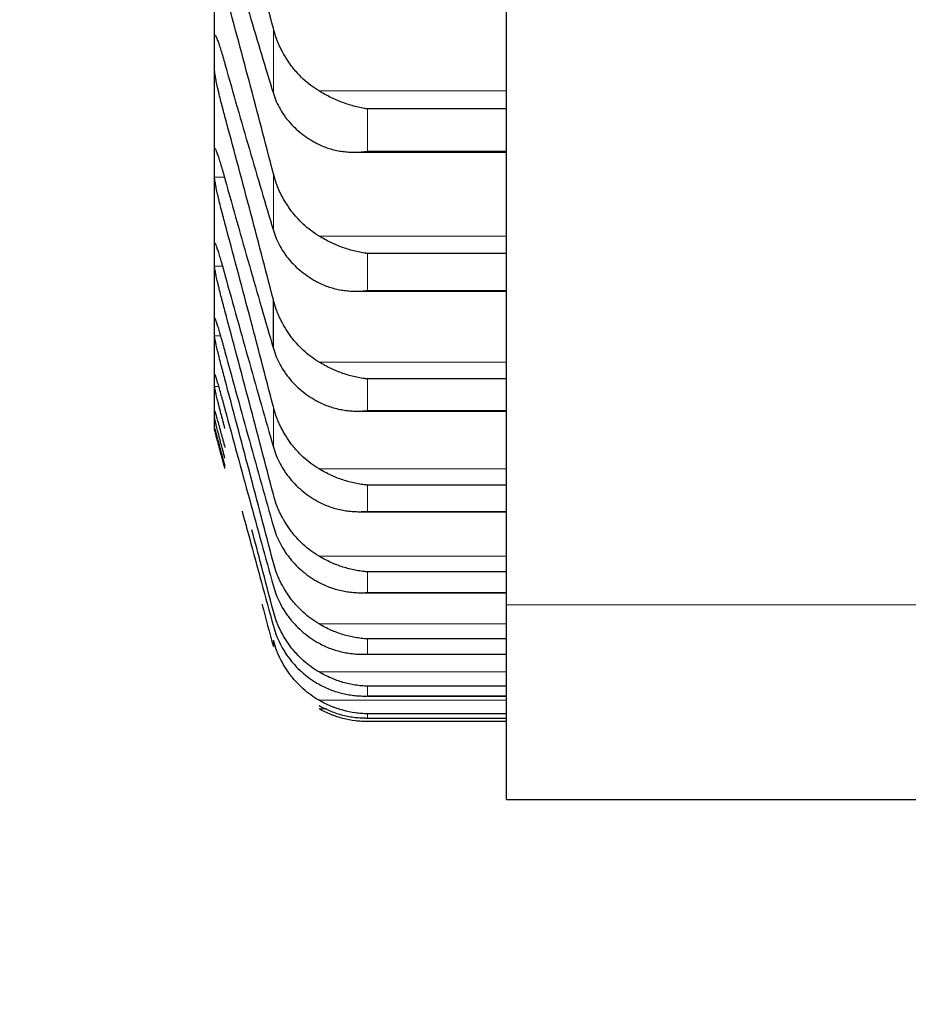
# Model space of a CAD drawing. Header units: inches. Extents: x 0 to 20790, y -12 to 14700.
# Tile 139 of 256: x 7750 to 7796, y 9292 to 9343. Entities that reach past the tile are written whole.
import ezdxf

# ---------------------------------------------------------------- set-up
doc = ezdxf.new("R2010")
doc.units = ezdxf.units.IN
doc.layers.add('1', color=7, linetype='Continuous', true_color=0xffffff)
doc.layers.add('254', color=7, linetype='Continuous', true_color=0xffffff)
doc.styles.add('latin_extended', font='simplex.shx')
doc.dimstyles.get("Standard").update_dxf_attribs({"dimtxt": 0.18, "dimasz": 0.18, "dimexe": 0.18, "dimexo": 0.0625, "dimgap": 0.09, "dimtad": 0, "dimtih": 1, "dimtoh": 1, "dimdec": 4, "dimzin": 0, "dimdsep": 46, "dimtxsty": 'Standard', "dimcen": 0.09, "dimadec": 0, "dimazin": 0, "dimtfac": 1, "dimtdec": 4, "dimtofl": 0, "dimtmove": 0, "dimatfit": 3, "dimfxl": 1, "dimtolj": 1, "dimtzin": 0, "dimarcsym": 0})

# ---------------------------------------------------------------- blocks, each defined once
blk = doc.blocks.new('_U12')
at = {"layer": '254', "color": 3, "linetype": 'Continuous', "lineweight": 13, "transparency": 16777216}
for p, q in [((1084.956, 11094.092), (1084.956, 8079.946)), ((8069.956, 9257.092), (8069.956, 8079.946)), ((1207.456, 8114.946), (7947.456, 8114.946))]:
    blk.add_line(p, q, dxfattribs=at)
at = {"layer": '254', "color": 3, "transparency": 16777216}
for points in [[(1207.456, 8135.363), (1207.456, 8094.529), (1084.956, 8114.946)], [(7947.456, 8094.529), (7947.456, 8135.363), (8069.956, 8114.946)]]:
    blk.add_solid(points, dxfattribs=at)
at = {"layer": 'Defpoints', "color": 0, "transparency": 16777216}
for p in [(1084.956, 11129.092), (8069.956, 9292.092), (8069.956, 8114.946)]:
    blk.add_point(p, dxfattribs=at)
at = {"layer": '254', "color": 2, "lineweight": 13, "transparency": 16777216, "insert": (4361.622, 8298.696), "char_height": 122.5, "attachment_point": 1, "style": 'latin_extended'}
blk.add_mtext('\\A1;6985', dxfattribs=at)

msp = doc.modelspace()

# ---------------------------------------------------------------- linework, layer by layer
at = {"layer": '1', "color": 2, "linetype": 'Continuous', "lineweight": 25}
for p, q in [((7774.956, 9312.592), (7774.956, 9527.592)), ((7759.956, 9340.917), (7759.956, 9346.092)), ((7759.956, 9335.249), (7759.956, 9340.917)), ((7774.956, 9338.035), (7767.812, 9338.035)), ((7767.146, 9335.815), (7774.956, 9335.815)), ((7759.956, 9330.553), (7759.956, 9335.249)), ((7759.956, 9326.838), (7759.956, 9330.553)), ((7774.956, 9330.618), (7767.812, 9330.618)), ((7767.234, 9328.681), (7774.956, 9328.681)), ((7762.982, 9325.744), (7762.982, 9328.233)), ((7759.956, 9324.108), (7759.956, 9326.838)), ((7759.956, 9322.369), (7759.956, 9324.108)), ((7774.956, 9324.18), (7767.812, 9324.18)), ((7767.323, 9322.529), (7774.956, 9322.529)), ((7759.956, 9321.623), (7759.956, 9322.369)), ((7759.956, 9321.592), (7759.956, 9321.623)), ((7774.956, 9318.732), (7767.812, 9318.732)), ((7767.411, 9317.369), (7774.956, 9317.369)), ((7774.956, 9314.284), (7767.812, 9314.284)), ((7767.499, 9313.208), (7774.956, 9313.208)), ((7774.956, 9302.592), (7774.956, 9312.592)), ((7774.956, 9310.841), (7767.812, 9310.841)), ((7767.586, 9310.053), (7774.956, 9310.053)), ((7774.956, 9308.411), (7767.812, 9308.411)), ((7767.833, 9307.91), (7774.956, 9307.91)), ((7774.956, 9306.996), (7767.812, 9306.996)), ((7767.815, 9306.782), (7774.956, 9306.782)), ((7774.956, 9306.598), (7767.812, 9306.598)), ((7774.956, 9302.592), (7799.956, 9302.592))]:
    msp.add_line(p, q, dxfattribs=at)
at = {"layer": '1', "color": 110, "linetype": 'Continuous', "lineweight": 13}
for p, q in [((7762.982, 9338.825), (7762.982, 9342.155)), ((7774.956, 9338.958), (7765.324, 9338.958)), ((7767.812, 9335.861), (7767.812, 9338.035)), ((7759.993, 9335.966), (7759.958, 9335.966)), ((7774.956, 9335.861), (7767.812, 9335.861)), ((7762.982, 9331.796), (7762.982, 9334.707)), ((7760.468, 9334.532), (7759.958, 9334.532)), ((7759.981, 9331.135), (7759.958, 9331.135)), ((7774.956, 9331.512), (7765.324, 9331.512)), ((7767.812, 9328.716), (7767.812, 9330.618)), ((7760.368, 9329.972), (7759.958, 9329.972)), ((7774.956, 9328.716), (7767.812, 9328.716)), ((7760.265, 9326.392), (7759.958, 9326.392)), ((7774.956, 9325.045), (7765.324, 9325.045)), ((7767.812, 9322.555), (7767.812, 9324.18)), ((7760.165, 9323.799), (7759.958, 9323.799)), ((7762.982, 9320.681), (7762.982, 9322.742)), ((7774.956, 9322.555), (7767.812, 9322.555)), ((7774.956, 9319.566), (7765.324, 9319.566)), ((7767.812, 9317.386), (7767.812, 9318.732)), ((7774.956, 9317.386), (7767.812, 9317.386)), ((7774.956, 9315.085), (7765.324, 9315.085)), ((7767.812, 9313.218), (7767.812, 9314.284)), ((7774.956, 9313.218), (7767.812, 9313.218)), ((7774.956, 9312.592), (7799.956, 9312.592)), ((7774.956, 9311.609), (7765.324, 9311.609)), ((7767.812, 9310.059), (7767.812, 9310.841)), ((7762.982, 9310.443), (7762.982, 9310.77)), ((7774.956, 9310.059), (7767.812, 9310.059)), ((7774.956, 9309.143), (7765.324, 9309.143)), ((7767.812, 9307.912), (7767.812, 9308.411)), ((7774.956, 9307.912), (7767.812, 9307.912)), ((7774.956, 9307.692), (7765.324, 9307.692)), ((7765.734, 9307.258), (7765.324, 9307.258)), ((7767.812, 9306.782), (7767.812, 9306.996)), ((7774.956, 9306.782), (7767.812, 9306.782))]:
    msp.add_line(p, q, dxfattribs=at)
at = {"layer": '1', "color": 2, "linetype": 'Continuous', "lineweight": 25}
for points, knots in [([(7762.982, 9342.155), (7762.778, 9342.946), (7762.41, 9344.361), (7762.039, 9345.767), (7761.874, 9346.389)], [0, 0, 0, 0, 0.556367, 1, 1, 1, 1]), ([(7760.826, 9346.05), (7760.926, 9345.708), (7761.234, 9344.647), (7761.749, 9342.898), (7762.369, 9340.83), (7762.778, 9339.487), (7762.982, 9338.825)], [0, 0, 0, 0, 0.136007, 0.424005, 0.712002, 1, 1, 1, 1]), ([(7765.324, 9338.958), (7765.178, 9339.047), (7765.038, 9339.143), (7764.77, 9339.346), (7764.512, 9339.563), (7764.276, 9339.804), (7764.135, 9339.962), (7764.107, 9339.995), (7764.052, 9340.059), (7764.025, 9340.092), (7763.945, 9340.192), (7763.893, 9340.259), (7763.744, 9340.465), (7763.651, 9340.606), (7763.479, 9340.896), (7763.4, 9341.044), (7763.292, 9341.273), (7763.258, 9341.351), (7763.209, 9341.468), (7763.193, 9341.508), (7763.162, 9341.587), (7763.147, 9341.627), (7763.075, 9341.827), (7763.025, 9341.99), (7762.982, 9342.155)], [0, 0, 0, 0, 0.125, 0.125, 0.25, 0.375, 0.375, 0.40625, 0.40625, 0.4375, 0.4375, 0.5, 0.5, 0.625, 0.625, 0.75, 0.75, 0.8125, 0.8125, 0.84375, 0.84375, 0.875, 0.875, 1, 1, 1, 1]), ([(7759.958, 9341.768), (7759.958, 9341.784), (7759.96, 9341.811), (7759.969, 9341.831), (7759.977, 9341.831), (7759.985, 9341.826), (7759.988, 9341.824), (7759.994, 9341.818), (7759.998, 9341.813), (7760.015, 9341.789), (7760.032, 9341.758), (7760.057, 9341.703), (7760.062, 9341.691), (7760.07, 9341.672), (7760.073, 9341.665), (7760.078, 9341.652), (7760.092, 9341.618), (7760.119, 9341.549), (7760.145, 9341.477), (7760.172, 9341.4), (7760.186, 9341.359), (7760.23, 9341.229), (7760.26, 9341.134), (7760.308, 9340.98), (7760.324, 9340.927), (7760.349, 9340.845), (7760.357, 9340.817), (7760.374, 9340.76), (7760.382, 9340.732), (7760.425, 9340.587), (7760.459, 9340.467), (7760.493, 9340.342)], [0, 0, 0, 0, 0.0625, 0.125, 0.1875, 0.1875, 0.21875, 0.21875, 0.25, 0.25, 0.375, 0.375, 0.40625, 0.40625, 0.421875, 0.421875, 0.4375, 0.5, 0.5625, 0.5625, 0.625, 0.625, 0.75, 0.75, 0.8125, 0.8125, 0.84375, 0.84375, 0.875, 0.875, 1, 1, 1, 1]), ([(7760.493, 9337.651), (7760.459, 9337.776), (7760.425, 9337.902), (7760.374, 9338.093), (7760.358, 9338.157), (7760.333, 9338.253), (7760.325, 9338.285), (7760.308, 9338.35), (7760.3, 9338.382), (7760.26, 9338.542), (7760.23, 9338.666), (7760.186, 9338.848), (7760.172, 9338.908), (7760.152, 9338.997), (7760.145, 9339.027), (7760.132, 9339.084), (7760.126, 9339.113), (7760.095, 9339.253), (7760.072, 9339.358), (7760.047, 9339.48), (7760.043, 9339.504), (7760.033, 9339.552), (7760.029, 9339.575), (7760.016, 9339.642), (7760.008, 9339.684), (7759.988, 9339.803), (7759.977, 9339.872), (7759.968, 9339.944), (7759.966, 9339.958), (7759.963, 9339.984), (7759.962, 9339.996), (7759.959, 9340.03), (7759.958, 9340.05), (7759.958, 9340.067)], [0, 0, 0, 0, 0.125, 0.125, 0.1875, 0.1875, 0.21875, 0.21875, 0.25, 0.25, 0.375, 0.375, 0.4375, 0.4375, 0.46875, 0.46875, 0.5, 0.5, 0.625, 0.625, 0.65625, 0.65625, 0.6875, 0.6875, 0.75, 0.75, 0.875, 0.875, 0.90625, 0.90625, 0.9375, 0.9375, 1, 1, 1, 1]), ([(7762.982, 9338.825), (7763.025, 9338.687), (7763.075, 9338.552), (7763.189, 9338.288), (7763.318, 9338.03), (7763.476, 9337.785), (7763.605, 9337.605), (7763.65, 9337.546), (7763.721, 9337.459), (7763.744, 9337.43), (7763.793, 9337.373), (7763.817, 9337.344), (7763.942, 9337.205), (7764.154, 9336.991), (7764.389, 9336.797), (7764.636, 9336.612), (7764.765, 9336.524), (7764.935, 9336.421), (7764.97, 9336.401), (7765.039, 9336.361), (7765.144, 9336.302), (7765.251, 9336.247), (7765.324, 9336.211)], [0, 0, 0, 0, 0.125, 0.125, 0.25, 0.375, 0.375, 0.4375, 0.4375, 0.46875, 0.46875, 0.5, 0.5, 0.625, 0.75, 0.75, 0.875, 0.875, 0.90625, 0.90625, 0.9375, 1, 1, 1, 1]), ([(7767.812, 9338.035), (7767.808, 9338.036), (7767.805, 9338.036), (7767.799, 9338.037), (7767.795, 9338.038), (7767.785, 9338.039), (7767.765, 9338.042), (7767.719, 9338.049), (7767.626, 9338.064), (7767.547, 9338.079), (7767.389, 9338.11), (7767.284, 9338.134), (7766.97, 9338.215), (7766.762, 9338.28), (7766.451, 9338.396), (7766.348, 9338.437), (7766.192, 9338.504), (7766.14, 9338.527), (7766.037, 9338.575), (7765.985, 9338.599), (7765.83, 9338.675), (7765.728, 9338.728), (7765.525, 9338.839), (7765.424, 9338.898), (7765.324, 9338.958)], [0, 0, 0, 0, 0.003906, 0.003906, 0.007813, 0.007813, 0.015625, 0.03125, 0.0625, 0.125, 0.125, 0.25, 0.25, 0.5, 0.5, 0.625, 0.625, 0.6875, 0.6875, 0.75, 0.75, 0.875, 0.875, 1, 1, 1, 1]), ([(7765.324, 9336.211), (7765.424, 9336.163), (7765.524, 9336.12), (7765.725, 9336.043), (7765.827, 9336.009), (7766.03, 9335.951), (7766.133, 9335.925), (7766.34, 9335.883), (7766.444, 9335.866), (7766.654, 9335.838), (7766.759, 9335.829), (7766.968, 9335.817), (7767.073, 9335.814), (7767.283, 9335.816), (7767.389, 9335.82), (7767.547, 9335.832), (7767.626, 9335.839), (7767.719, 9335.849), (7767.765, 9335.855), (7767.785, 9335.857), (7767.798, 9335.859), (7767.805, 9335.86), (7767.812, 9335.861)], [0, 0, 0, 0, 0.125, 0.125, 0.25, 0.25, 0.375, 0.375, 0.5, 0.5, 0.625, 0.625, 0.75, 0.75, 0.875, 0.875, 0.9375, 0.96875, 0.984375, 0.992188, 0.992188, 1, 1, 1, 1]), ([(7759.958, 9335.966), (7759.958, 9335.98), (7759.96, 9336.001), (7759.969, 9336.013), (7759.977, 9336.008), (7759.985, 9335.999), (7759.988, 9335.995), (7759.994, 9335.986), (7759.998, 9335.981), (7760.015, 9335.951), (7760.032, 9335.914), (7760.057, 9335.853), (7760.062, 9335.84), (7760.07, 9335.819), (7760.073, 9335.812), (7760.078, 9335.797), (7760.092, 9335.76), (7760.119, 9335.686), (7760.145, 9335.61), (7760.172, 9335.529), (7760.186, 9335.486), (7760.23, 9335.35), (7760.26, 9335.251), (7760.308, 9335.093), (7760.324, 9335.039), (7760.349, 9334.955), (7760.357, 9334.926), (7760.374, 9334.868), (7760.382, 9334.839), (7760.425, 9334.692), (7760.459, 9334.57), (7760.493, 9334.444)], [0, 0, 0, 0, 0.0625, 0.125, 0.1875, 0.1875, 0.21875, 0.21875, 0.25, 0.25, 0.375, 0.375, 0.40625, 0.40625, 0.421875, 0.421875, 0.4375, 0.5, 0.5625, 0.5625, 0.625, 0.625, 0.75, 0.75, 0.8125, 0.8125, 0.84375, 0.84375, 0.875, 0.875, 1, 1, 1, 1]), ([(7765.324, 9331.512), (7765.178, 9331.601), (7765.038, 9331.696), (7764.77, 9331.9), (7764.512, 9332.116), (7764.276, 9332.356), (7764.135, 9332.515), (7764.107, 9332.547), (7764.052, 9332.612), (7764.025, 9332.645), (7763.945, 9332.744), (7763.893, 9332.812), (7763.744, 9333.017), (7763.651, 9333.158), (7763.479, 9333.447), (7763.4, 9333.596), (7763.292, 9333.825), (7763.258, 9333.902), (7763.209, 9334.02), (7763.193, 9334.059), (7763.162, 9334.139), (7763.147, 9334.179), (7763.075, 9334.379), (7763.025, 9334.542), (7762.982, 9334.707)], [0, 0, 0, 0, 0.125, 0.125, 0.25, 0.375, 0.375, 0.40625, 0.40625, 0.4375, 0.4375, 0.5, 0.5, 0.625, 0.625, 0.75, 0.75, 0.8125, 0.8125, 0.84375, 0.84375, 0.875, 0.875, 1, 1, 1, 1]), ([(7760.493, 9332.176), (7760.459, 9332.303), (7760.425, 9332.43), (7760.374, 9332.621), (7760.358, 9332.685), (7760.333, 9332.78), (7760.325, 9332.812), (7760.308, 9332.877), (7760.3, 9332.909), (7760.26, 9333.067), (7760.23, 9333.19), (7760.186, 9333.37), (7760.172, 9333.429), (7760.152, 9333.516), (7760.145, 9333.545), (7760.132, 9333.601), (7760.126, 9333.629), (7760.095, 9333.766), (7760.072, 9333.868), (7760.047, 9333.986), (7760.043, 9334.009), (7760.033, 9334.054), (7760.029, 9334.076), (7760.016, 9334.141), (7760.008, 9334.181), (7759.988, 9334.293), (7759.977, 9334.357), (7759.968, 9334.424), (7759.966, 9334.436), (7759.963, 9334.46), (7759.962, 9334.471), (7759.959, 9334.501), (7759.958, 9334.518), (7759.958, 9334.532)], [0, 0, 0, 0, 0.125, 0.125, 0.1875, 0.1875, 0.21875, 0.21875, 0.25, 0.25, 0.375, 0.375, 0.4375, 0.4375, 0.46875, 0.46875, 0.5, 0.5, 0.625, 0.625, 0.65625, 0.65625, 0.6875, 0.6875, 0.75, 0.75, 0.875, 0.875, 0.90625, 0.90625, 0.9375, 0.9375, 1, 1, 1, 1]), ([(7762.982, 9331.796), (7763.025, 9331.654), (7763.075, 9331.515), (7763.189, 9331.244), (7763.318, 9330.98), (7763.476, 9330.728), (7763.605, 9330.544), (7763.65, 9330.483), (7763.721, 9330.393), (7763.744, 9330.363), (7763.793, 9330.305), (7763.817, 9330.276), (7763.942, 9330.132), (7764.154, 9329.913), (7764.389, 9329.713), (7764.636, 9329.523), (7764.765, 9329.433), (7764.935, 9329.326), (7764.97, 9329.305), (7765.039, 9329.264), (7765.144, 9329.204), (7765.251, 9329.147), (7765.324, 9329.11)], [0, 0, 0, 0, 0.125, 0.125, 0.25, 0.375, 0.375, 0.4375, 0.4375, 0.46875, 0.46875, 0.5, 0.5, 0.625, 0.75, 0.75, 0.875, 0.875, 0.90625, 0.90625, 0.9375, 1, 1, 1, 1]), ([(7759.958, 9331.135), (7759.958, 9331.146), (7759.96, 9331.162), (7759.969, 9331.166), (7759.977, 9331.156), (7759.985, 9331.143), (7759.988, 9331.138), (7759.994, 9331.127), (7759.998, 9331.12), (7760.015, 9331.083), (7760.032, 9331.041), (7760.057, 9330.974), (7760.062, 9330.96), (7760.07, 9330.937), (7760.073, 9330.93), (7760.078, 9330.914), (7760.092, 9330.874), (7760.119, 9330.795), (7760.145, 9330.715), (7760.172, 9330.63), (7760.186, 9330.585), (7760.23, 9330.443), (7760.26, 9330.341), (7760.308, 9330.179), (7760.324, 9330.124), (7760.349, 9330.037), (7760.357, 9330.008), (7760.374, 9329.949), (7760.382, 9329.92), (7760.425, 9329.77), (7760.459, 9329.647), (7760.493, 9329.52)], [0, 0, 0, 0, 0.0625, 0.125, 0.1875, 0.1875, 0.21875, 0.21875, 0.25, 0.25, 0.375, 0.375, 0.40625, 0.40625, 0.421875, 0.421875, 0.4375, 0.5, 0.5625, 0.5625, 0.625, 0.625, 0.75, 0.75, 0.8125, 0.8125, 0.84375, 0.84375, 0.875, 0.875, 1, 1, 1, 1]), ([(7767.812, 9330.618), (7767.808, 9330.618), (7767.805, 9330.618), (7767.799, 9330.619), (7767.795, 9330.62), (7767.785, 9330.621), (7767.765, 9330.623), (7767.719, 9330.63), (7767.626, 9330.643), (7767.547, 9330.656), (7767.389, 9330.685), (7767.284, 9330.707), (7766.97, 9330.783), (7766.762, 9330.846), (7766.451, 9330.958), (7766.348, 9330.998), (7766.192, 9331.063), (7766.14, 9331.086), (7766.037, 9331.132), (7765.985, 9331.156), (7765.83, 9331.231), (7765.728, 9331.283), (7765.525, 9331.394), (7765.424, 9331.451), (7765.324, 9331.512)], [0, 0, 0, 0, 0.003906, 0.003906, 0.007813, 0.007813, 0.015625, 0.03125, 0.0625, 0.125, 0.125, 0.25, 0.25, 0.5, 0.5, 0.625, 0.625, 0.6875, 0.6875, 0.75, 0.75, 0.875, 0.875, 1, 1, 1, 1]), ([(7760.493, 9327.679), (7760.459, 9327.806), (7760.425, 9327.934), (7760.374, 9328.125), (7760.358, 9328.189), (7760.333, 9328.284), (7760.325, 9328.316), (7760.308, 9328.38), (7760.3, 9328.411), (7760.26, 9328.569), (7760.23, 9328.69), (7760.186, 9328.867), (7760.172, 9328.925), (7760.152, 9329.01), (7760.145, 9329.038), (7760.132, 9329.094), (7760.126, 9329.121), (7760.095, 9329.254), (7760.072, 9329.352), (7760.047, 9329.466), (7760.043, 9329.488), (7760.033, 9329.531), (7760.029, 9329.552), (7760.016, 9329.613), (7760.008, 9329.651), (7759.988, 9329.757), (7759.977, 9329.817), (7759.968, 9329.877), (7759.966, 9329.888), (7759.963, 9329.909), (7759.962, 9329.919), (7759.959, 9329.946), (7759.958, 9329.96), (7759.958, 9329.972)], [0, 0, 0, 0, 0.125, 0.125, 0.1875, 0.1875, 0.21875, 0.21875, 0.25, 0.25, 0.375, 0.375, 0.4375, 0.4375, 0.46875, 0.46875, 0.5, 0.5, 0.625, 0.625, 0.65625, 0.65625, 0.6875, 0.6875, 0.75, 0.75, 0.875, 0.875, 0.90625, 0.90625, 0.9375, 0.9375, 1, 1, 1, 1]), ([(7765.324, 9329.11), (7765.424, 9329.06), (7765.524, 9329.016), (7765.725, 9328.936), (7765.827, 9328.9), (7766.03, 9328.838), (7766.133, 9328.811), (7766.34, 9328.765), (7766.444, 9328.746), (7766.654, 9328.715), (7766.759, 9328.703), (7766.968, 9328.687), (7767.073, 9328.683), (7767.283, 9328.681), (7767.389, 9328.683), (7767.547, 9328.692), (7767.626, 9328.697), (7767.719, 9328.706), (7767.765, 9328.711), (7767.785, 9328.713), (7767.798, 9328.715), (7767.805, 9328.715), (7767.812, 9328.716)], [0, 0, 0, 0, 0.125, 0.125, 0.25, 0.25, 0.375, 0.375, 0.5, 0.5, 0.625, 0.625, 0.75, 0.75, 0.875, 0.875, 0.9375, 0.96875, 0.984375, 0.992188, 0.992188, 1, 1, 1, 1]), ([(7765.324, 9325.045), (7765.178, 9325.133), (7765.038, 9325.228), (7764.77, 9325.431), (7764.512, 9325.646), (7764.276, 9325.886), (7764.135, 9326.044), (7764.107, 9326.076), (7764.052, 9326.141), (7764.025, 9326.174), (7763.945, 9326.273), (7763.893, 9326.34), (7763.744, 9326.545), (7763.651, 9326.685), (7763.479, 9326.974), (7763.4, 9327.123), (7763.292, 9327.352), (7763.258, 9327.429), (7763.209, 9327.546), (7763.193, 9327.586), (7763.162, 9327.665), (7763.147, 9327.705), (7763.075, 9327.905), (7763.025, 9328.068), (7762.982, 9328.233)], [0, 0, 0, 0, 0.125, 0.125, 0.25, 0.375, 0.375, 0.40625, 0.40625, 0.4375, 0.4375, 0.5, 0.5, 0.625, 0.625, 0.75, 0.75, 0.8125, 0.8125, 0.84375, 0.84375, 0.875, 0.875, 1, 1, 1, 1]), ([(7759.958, 9327.283), (7759.958, 9327.292), (7759.96, 9327.303), (7759.969, 9327.299), (7759.977, 9327.283), (7759.985, 9327.267), (7759.988, 9327.261), (7759.994, 9327.246), (7759.998, 9327.238), (7760.015, 9327.195), (7760.032, 9327.148), (7760.057, 9327.075), (7760.062, 9327.06), (7760.07, 9327.035), (7760.073, 9327.027), (7760.078, 9327.01), (7760.092, 9326.968), (7760.119, 9326.884), (7760.145, 9326.8), (7760.172, 9326.711), (7760.186, 9326.664), (7760.23, 9326.517), (7760.26, 9326.412), (7760.308, 9326.246), (7760.324, 9326.189), (7760.349, 9326.101), (7760.357, 9326.072), (7760.374, 9326.012), (7760.382, 9325.981), (7760.425, 9325.829), (7760.459, 9325.705), (7760.493, 9325.577)], [0, 0, 0, 0, 0.0625, 0.125, 0.1875, 0.1875, 0.21875, 0.21875, 0.25, 0.25, 0.375, 0.375, 0.40625, 0.40625, 0.421875, 0.421875, 0.4375, 0.5, 0.5625, 0.5625, 0.625, 0.625, 0.75, 0.75, 0.8125, 0.8125, 0.84375, 0.84375, 0.875, 0.875, 1, 1, 1, 1]), ([(7760.493, 9324.167), (7760.459, 9324.295), (7760.425, 9324.423), (7760.374, 9324.613), (7760.358, 9324.677), (7760.333, 9324.772), (7760.325, 9324.803), (7760.308, 9324.866), (7760.3, 9324.898), (7760.26, 9325.054), (7760.23, 9325.174), (7760.186, 9325.347), (7760.172, 9325.404), (7760.152, 9325.487), (7760.145, 9325.514), (7760.132, 9325.568), (7760.126, 9325.595), (7760.095, 9325.724), (7760.072, 9325.819), (7760.047, 9325.927), (7760.043, 9325.949), (7760.033, 9325.99), (7760.029, 9326.01), (7760.016, 9326.068), (7760.008, 9326.104), (7759.988, 9326.203), (7759.977, 9326.258), (7759.968, 9326.312), (7759.966, 9326.322), (7759.963, 9326.34), (7759.962, 9326.349), (7759.959, 9326.371), (7759.958, 9326.383), (7759.958, 9326.392)], [0, 0, 0, 0, 0.125, 0.125, 0.1875, 0.1875, 0.21875, 0.21875, 0.25, 0.25, 0.375, 0.375, 0.4375, 0.4375, 0.46875, 0.46875, 0.5, 0.5, 0.625, 0.625, 0.65625, 0.65625, 0.6875, 0.6875, 0.75, 0.75, 0.875, 0.875, 0.90625, 0.90625, 0.9375, 0.9375, 1, 1, 1, 1]), ([(7762.982, 9325.744), (7763.025, 9325.599), (7763.075, 9325.457), (7763.189, 9325.18), (7763.318, 9324.909), (7763.476, 9324.651), (7763.605, 9324.462), (7763.65, 9324.4), (7763.721, 9324.308), (7763.744, 9324.277), (7763.793, 9324.217), (7763.817, 9324.188), (7763.942, 9324.04), (7764.154, 9323.815), (7764.389, 9323.61), (7764.636, 9323.415), (7764.765, 9323.322), (7764.935, 9323.213), (7764.97, 9323.192), (7765.039, 9323.15), (7765.144, 9323.088), (7765.251, 9323.029), (7765.324, 9322.992)], [0, 0, 0, 0, 0.125, 0.125, 0.25, 0.375, 0.375, 0.4375, 0.4375, 0.46875, 0.46875, 0.5, 0.5, 0.625, 0.75, 0.75, 0.875, 0.875, 0.90625, 0.90625, 0.9375, 1, 1, 1, 1]), ([(7767.812, 9324.18), (7767.808, 9324.18), (7767.805, 9324.18), (7767.799, 9324.181), (7767.795, 9324.181), (7767.785, 9324.182), (7767.765, 9324.185), (7767.719, 9324.19), (7767.626, 9324.202), (7767.547, 9324.214), (7767.389, 9324.24), (7767.284, 9324.261), (7766.97, 9324.332), (7766.762, 9324.391), (7766.451, 9324.499), (7766.348, 9324.538), (7766.192, 9324.601), (7766.14, 9324.623), (7766.037, 9324.669), (7765.985, 9324.693), (7765.83, 9324.766), (7765.728, 9324.817), (7765.525, 9324.927), (7765.424, 9324.984), (7765.324, 9325.045)], [0, 0, 0, 0, 0.003906, 0.003906, 0.007812, 0.007812, 0.015625, 0.03125, 0.0625, 0.125, 0.125, 0.25, 0.25, 0.5, 0.5, 0.625, 0.625, 0.6875, 0.6875, 0.75, 0.75, 0.875, 0.875, 1, 1, 1, 1]), ([(7759.958, 9324.417), (7759.958, 9324.423), (7759.96, 9324.429), (7759.969, 9324.417), (7759.977, 9324.396), (7759.985, 9324.376), (7759.988, 9324.368), (7759.994, 9324.351), (7759.998, 9324.342), (7760.015, 9324.292), (7760.032, 9324.241), (7760.057, 9324.162), (7760.062, 9324.145), (7760.07, 9324.119), (7760.073, 9324.111), (7760.078, 9324.093), (7760.092, 9324.047), (7760.119, 9323.958), (7760.145, 9323.87), (7760.172, 9323.778), (7760.186, 9323.729), (7760.23, 9323.577), (7760.26, 9323.47), (7760.308, 9323.3), (7760.324, 9323.242), (7760.349, 9323.152), (7760.357, 9323.122), (7760.374, 9323.061), (7760.382, 9323.031), (7760.425, 9322.877), (7760.459, 9322.751), (7760.493, 9322.623)], [0, 0, 0, 0, 0.0625, 0.125, 0.1875, 0.1875, 0.21875, 0.21875, 0.25, 0.25, 0.375, 0.375, 0.40625, 0.40625, 0.421875, 0.421875, 0.4375, 0.5, 0.5625, 0.5625, 0.625, 0.625, 0.75, 0.75, 0.8125, 0.8125, 0.84375, 0.84375, 0.875, 0.875, 1, 1, 1, 1]), ([(7760.493, 9321.645), (7760.459, 9321.773), (7760.425, 9321.901), (7760.374, 9322.091), (7760.358, 9322.154), (7760.333, 9322.248), (7760.325, 9322.28), (7760.308, 9322.342), (7760.3, 9322.374), (7760.26, 9322.527), (7760.23, 9322.646), (7760.186, 9322.815), (7760.172, 9322.871), (7760.152, 9322.952), (7760.145, 9322.979), (7760.132, 9323.031), (7760.126, 9323.056), (7760.095, 9323.182), (7760.072, 9323.273), (7760.047, 9323.377), (7760.043, 9323.397), (7760.033, 9323.436), (7760.029, 9323.455), (7760.016, 9323.51), (7760.008, 9323.543), (7759.988, 9323.636), (7759.977, 9323.686), (7759.968, 9323.733), (7759.966, 9323.742), (7759.963, 9323.758), (7759.962, 9323.765), (7759.959, 9323.784), (7759.958, 9323.793), (7759.958, 9323.799)], [0, 0, 0, 0, 0.125, 0.125, 0.1875, 0.1875, 0.21875, 0.21875, 0.25, 0.25, 0.375, 0.375, 0.4375, 0.4375, 0.46875, 0.46875, 0.5, 0.5, 0.625, 0.625, 0.65625, 0.65625, 0.6875, 0.6875, 0.75, 0.75, 0.875, 0.875, 0.90625, 0.90625, 0.9375, 0.9375, 1, 1, 1, 1]), ([(7765.324, 9322.992), (7765.424, 9322.94), (7765.524, 9322.894), (7765.725, 9322.811), (7765.827, 9322.774), (7766.03, 9322.708), (7766.133, 9322.68), (7766.34, 9322.63), (7766.444, 9322.609), (7766.654, 9322.574), (7766.759, 9322.56), (7766.968, 9322.541), (7767.073, 9322.534), (7767.283, 9322.528), (7767.389, 9322.529), (7767.547, 9322.535), (7767.626, 9322.539), (7767.719, 9322.546), (7767.765, 9322.55), (7767.785, 9322.552), (7767.798, 9322.553), (7767.805, 9322.554), (7767.812, 9322.555)], [0, 0, 0, 0, 0.125, 0.125, 0.25, 0.25, 0.375, 0.375, 0.5, 0.5, 0.625, 0.625, 0.75, 0.75, 0.875, 0.875, 0.9375, 0.96875, 0.984375, 0.992187, 0.992187, 1, 1, 1, 1]), ([(7759.958, 9322.541), (7759.958, 9322.544), (7759.96, 9322.544), (7759.969, 9322.525), (7759.977, 9322.499), (7759.985, 9322.475), (7759.988, 9322.466), (7759.994, 9322.446), (7759.998, 9322.436), (7760.015, 9322.38), (7760.032, 9322.323), (7760.057, 9322.239), (7760.062, 9322.221), (7760.07, 9322.194), (7760.073, 9322.184), (7760.078, 9322.165), (7760.092, 9322.117), (7760.119, 9322.024), (7760.145, 9321.932), (7760.172, 9321.836), (7760.186, 9321.786), (7760.23, 9321.629), (7760.26, 9321.518), (7760.308, 9321.345), (7760.324, 9321.286), (7760.349, 9321.195), (7760.357, 9321.165), (7760.374, 9321.103), (7760.382, 9321.072), (7760.425, 9320.916), (7760.459, 9320.79), (7760.493, 9320.661)], [0, 0, 0, 0, 0.0625, 0.125, 0.1875, 0.1875, 0.21875, 0.21875, 0.25, 0.25, 0.375, 0.375, 0.40625, 0.40625, 0.421875, 0.421875, 0.4375, 0.5, 0.5625, 0.5625, 0.625, 0.625, 0.75, 0.75, 0.8125, 0.8125, 0.84375, 0.84375, 0.875, 0.875, 1, 1, 1, 1]), ([(7765.324, 9319.566), (7765.178, 9319.654), (7765.038, 9319.748), (7764.77, 9319.95), (7764.512, 9320.164), (7764.276, 9320.403), (7764.135, 9320.561), (7764.107, 9320.593), (7764.052, 9320.657), (7764.025, 9320.69), (7763.945, 9320.789), (7763.893, 9320.855), (7763.744, 9321.059), (7763.651, 9321.199), (7763.479, 9321.488), (7763.4, 9321.636), (7763.292, 9321.864), (7763.258, 9321.941), (7763.209, 9322.058), (7763.193, 9322.097), (7763.162, 9322.176), (7763.147, 9322.216), (7763.075, 9322.415), (7763.025, 9322.578), (7762.982, 9322.742)], [0, 0, 0, 0, 0.125, 0.125, 0.25, 0.375, 0.375, 0.40625, 0.40625, 0.4375, 0.4375, 0.5, 0.5, 0.625, 0.625, 0.75, 0.75, 0.8125, 0.8125, 0.84375, 0.84375, 0.875, 0.875, 1, 1, 1, 1]), ([(7760.493, 9320.117), (7760.459, 9320.246), (7760.425, 9320.374), (7760.374, 9320.563), (7760.358, 9320.625), (7760.333, 9320.719), (7760.325, 9320.75), (7760.308, 9320.812), (7760.3, 9320.842), (7760.26, 9320.994), (7760.23, 9321.11), (7760.186, 9321.276), (7760.172, 9321.33), (7760.152, 9321.409), (7760.145, 9321.435), (7760.132, 9321.486), (7760.126, 9321.511), (7760.095, 9321.632), (7760.072, 9321.719), (7760.047, 9321.818), (7760.043, 9321.837), (7760.033, 9321.874), (7760.029, 9321.892), (7760.016, 9321.943), (7760.008, 9321.974), (7759.988, 9322.06), (7759.977, 9322.105), (7759.968, 9322.146), (7759.966, 9322.153), (7759.963, 9322.167), (7759.962, 9322.172), (7759.959, 9322.187), (7759.958, 9322.194), (7759.958, 9322.197)], [0, 0, 0, 0, 0.125, 0.125, 0.1875, 0.1875, 0.21875, 0.21875, 0.25, 0.25, 0.375, 0.375, 0.4375, 0.4375, 0.46875, 0.46875, 0.5, 0.5, 0.625, 0.625, 0.65625, 0.65625, 0.6875, 0.6875, 0.75, 0.75, 0.875, 0.875, 0.90625, 0.90625, 0.9375, 0.9375, 1, 1, 1, 1]), ([(7759.958, 9321.658), (7759.958, 9321.658), (7759.96, 9321.653), (7759.969, 9321.626), (7759.977, 9321.595), (7759.985, 9321.567), (7759.988, 9321.556), (7759.994, 9321.534), (7759.998, 9321.523), (7760.015, 9321.461), (7760.032, 9321.4), (7760.057, 9321.309), (7760.062, 9321.291), (7760.07, 9321.261), (7760.073, 9321.252), (7760.078, 9321.231), (7760.092, 9321.181), (7760.119, 9321.083), (7760.145, 9320.988), (7760.172, 9320.888), (7760.186, 9320.836), (7760.23, 9320.675), (7760.26, 9320.562), (7760.308, 9320.385), (7760.324, 9320.325), (7760.349, 9320.234), (7760.357, 9320.203), (7760.374, 9320.14), (7760.382, 9320.109), (7760.425, 9319.952), (7760.459, 9319.824), (7760.493, 9319.695)], [0, 0, 0, 0, 0.0625, 0.125, 0.1875, 0.1875, 0.21875, 0.21875, 0.25, 0.25, 0.375, 0.375, 0.40625, 0.40625, 0.421875, 0.421875, 0.4375, 0.5, 0.5625, 0.5625, 0.625, 0.625, 0.75, 0.75, 0.8125, 0.8125, 0.84375, 0.84375, 0.875, 0.875, 1, 1, 1, 1]), ([(7760.493, 9319.587), (7760.459, 9319.716), (7760.425, 9319.843), (7760.374, 9320.03), (7760.358, 9320.093), (7760.333, 9320.185), (7760.325, 9320.216), (7760.308, 9320.277), (7760.3, 9320.307), (7760.26, 9320.457), (7760.23, 9320.57), (7760.186, 9320.732), (7760.172, 9320.785), (7760.152, 9320.861), (7760.145, 9320.886), (7760.132, 9320.935), (7760.126, 9320.959), (7760.095, 9321.076), (7760.072, 9321.16), (7760.047, 9321.253), (7760.043, 9321.271), (7760.033, 9321.305), (7760.029, 9321.322), (7760.016, 9321.37), (7760.008, 9321.399), (7759.988, 9321.477), (7759.977, 9321.517), (7759.968, 9321.552), (7759.966, 9321.558), (7759.963, 9321.569), (7759.962, 9321.573), (7759.959, 9321.584), (7759.958, 9321.588), (7759.958, 9321.589)], [0, 0, 0, 0, 0.125, 0.125, 0.1875, 0.1875, 0.21875, 0.21875, 0.25, 0.25, 0.375, 0.375, 0.4375, 0.4375, 0.46875, 0.46875, 0.5, 0.5, 0.625, 0.625, 0.65625, 0.65625, 0.6875, 0.6875, 0.75, 0.75, 0.875, 0.875, 0.90625, 0.90625, 0.9375, 0.9375, 1, 1, 1, 1]), ([(7762.982, 9320.681), (7763.025, 9320.532), (7763.075, 9320.388), (7763.189, 9320.104), (7763.318, 9319.828), (7763.476, 9319.564), (7763.605, 9319.371), (7763.65, 9319.307), (7763.721, 9319.213), (7763.744, 9319.182), (7763.793, 9319.12), (7763.817, 9319.09), (7763.942, 9318.939), (7764.154, 9318.709), (7764.389, 9318.499), (7764.636, 9318.299), (7764.765, 9318.204), (7764.935, 9318.092), (7764.97, 9318.07), (7765.039, 9318.027), (7765.144, 9317.964), (7765.251, 9317.904), (7765.324, 9317.865)], [0, 0, 0, 0, 0.125, 0.125, 0.25, 0.375, 0.375, 0.4375, 0.4375, 0.46875, 0.46875, 0.5, 0.5, 0.625, 0.75, 0.75, 0.875, 0.875, 0.90625, 0.90625, 0.9375, 1, 1, 1, 1]), ([(7767.812, 9318.732), (7767.808, 9318.732), (7767.805, 9318.733), (7767.799, 9318.733), (7767.795, 9318.734), (7767.785, 9318.734), (7767.765, 9318.736), (7767.719, 9318.741), (7767.626, 9318.751), (7767.547, 9318.762), (7767.389, 9318.785), (7767.284, 9318.804), (7766.97, 9318.87), (7766.762, 9318.926), (7766.451, 9319.03), (7766.348, 9319.068), (7766.192, 9319.129), (7766.14, 9319.151), (7766.037, 9319.195), (7765.985, 9319.219), (7765.83, 9319.29), (7765.728, 9319.341), (7765.525, 9319.449), (7765.424, 9319.506), (7765.324, 9319.566)], [0, 0, 0, 0, 0.003906, 0.003906, 0.007813, 0.007813, 0.015625, 0.03125, 0.0625, 0.125, 0.125, 0.25, 0.25, 0.5, 0.5, 0.625, 0.625, 0.6875, 0.6875, 0.75, 0.75, 0.875, 0.875, 1, 1, 1, 1]), ([(7765.324, 9315.085), (7765.178, 9315.172), (7765.038, 9315.266), (7764.77, 9315.467), (7764.512, 9315.68), (7764.276, 9315.917), (7764.135, 9316.073), (7764.107, 9316.105), (7764.052, 9316.169), (7764.025, 9316.202), (7763.945, 9316.3), (7763.893, 9316.367), (7763.744, 9316.569), (7763.651, 9316.709), (7763.479, 9316.995), (7763.4, 9317.142), (7763.292, 9317.369), (7763.258, 9317.446), (7763.209, 9317.562), (7763.193, 9317.602), (7763.162, 9317.68), (7763.147, 9317.72), (7763.075, 9317.919), (7763.025, 9318.08), (7762.982, 9318.244)], [0, 0, 0, 0, 0.125, 0.125, 0.25, 0.375, 0.375, 0.40625, 0.40625, 0.4375, 0.4375, 0.5, 0.5, 0.625, 0.625, 0.75, 0.75, 0.8125, 0.8125, 0.84375, 0.84375, 0.875, 0.875, 1, 1, 1, 1]), ([(7761.374, 9317.4), (7761.499, 9316.939), (7761.832, 9315.713), (7762.369, 9313.738), (7762.778, 9312.236), (7762.982, 9311.49)], [0, 0, 0, 0, 0.230492, 0.615246, 1, 1, 1, 1]), ([(7765.324, 9317.865), (7765.424, 9317.813), (7765.524, 9317.765), (7765.725, 9317.679), (7765.827, 9317.641), (7766.03, 9317.571), (7766.133, 9317.541), (7766.34, 9317.487), (7766.444, 9317.465), (7766.654, 9317.426), (7766.759, 9317.411), (7766.968, 9317.387), (7767.073, 9317.379), (7767.283, 9317.369), (7767.389, 9317.368), (7767.547, 9317.371), (7767.626, 9317.374), (7767.719, 9317.379), (7767.765, 9317.382), (7767.785, 9317.384), (7767.798, 9317.385), (7767.805, 9317.385), (7767.812, 9317.386)], [0, 0, 0, 0, 0.125, 0.125, 0.25, 0.25, 0.375, 0.375, 0.5, 0.5, 0.625, 0.625, 0.75, 0.75, 0.875, 0.875, 0.9375, 0.96875, 0.984375, 0.992188, 0.992188, 1, 1, 1, 1]), ([(7762.982, 9312.254), (7762.778, 9313.029), (7762.412, 9314.42), (7762.043, 9315.815), (7761.88, 9316.432)], [0, 0, 0, 0, 0.559186, 1, 1, 1, 1]), ([(7762.982, 9316.613), (7763.025, 9316.462), (7763.075, 9316.314), (7763.189, 9316.026), (7763.318, 9315.744), (7763.476, 9315.474), (7763.605, 9315.277), (7763.65, 9315.212), (7763.721, 9315.116), (7763.744, 9315.084), (7763.793, 9315.021), (7763.817, 9314.99), (7763.942, 9314.837), (7764.154, 9314.601), (7764.389, 9314.387), (7764.636, 9314.183), (7764.765, 9314.086), (7764.935, 9313.972), (7764.97, 9313.949), (7765.039, 9313.905), (7765.144, 9313.84), (7765.251, 9313.779), (7765.324, 9313.739)], [0, 0, 0, 0, 0.125, 0.125, 0.25, 0.375, 0.375, 0.4375, 0.4375, 0.46875, 0.46875, 0.5, 0.5, 0.625, 0.75, 0.75, 0.875, 0.875, 0.90625, 0.90625, 0.9375, 1, 1, 1, 1]), ([(7767.812, 9314.284), (7767.808, 9314.284), (7767.805, 9314.284), (7767.799, 9314.285), (7767.795, 9314.285), (7767.785, 9314.286), (7767.765, 9314.287), (7767.719, 9314.291), (7767.626, 9314.299), (7767.547, 9314.309), (7767.389, 9314.329), (7767.284, 9314.347), (7766.97, 9314.407), (7766.762, 9314.461), (7766.451, 9314.56), (7766.348, 9314.596), (7766.192, 9314.656), (7766.14, 9314.677), (7766.037, 9314.72), (7765.985, 9314.743), (7765.83, 9314.813), (7765.728, 9314.863), (7765.525, 9314.969), (7765.424, 9315.025), (7765.324, 9315.085)], [0, 0, 0, 0, 0.003906, 0.003906, 0.007812, 0.007812, 0.015625, 0.03125, 0.0625, 0.125, 0.125, 0.25, 0.25, 0.5, 0.5, 0.625, 0.625, 0.6875, 0.6875, 0.75, 0.75, 0.875, 0.875, 1, 1, 1, 1]), ([(7765.324, 9311.609), (7765.178, 9311.695), (7765.038, 9311.789), (7764.77, 9311.987), (7764.512, 9312.199), (7764.276, 9312.434), (7764.135, 9312.59), (7764.107, 9312.621), (7764.052, 9312.685), (7764.025, 9312.717), (7763.945, 9312.814), (7763.893, 9312.88), (7763.744, 9313.082), (7763.651, 9313.22), (7763.479, 9313.505), (7763.4, 9313.651), (7763.292, 9313.876), (7763.258, 9313.953), (7763.209, 9314.068), (7763.193, 9314.107), (7763.162, 9314.185), (7763.147, 9314.225), (7763.075, 9314.422), (7763.025, 9314.583), (7762.982, 9314.746)], [0, 0, 0, 0, 0.125, 0.125, 0.25, 0.375, 0.375, 0.40625, 0.40625, 0.4375, 0.4375, 0.5, 0.5, 0.625, 0.625, 0.75, 0.75, 0.8125, 0.8125, 0.84375, 0.84375, 0.875, 0.875, 1, 1, 1, 1]), ([(7762.982, 9313.548), (7763.025, 9313.394), (7763.075, 9313.244), (7763.189, 9312.95), (7763.318, 9312.663), (7763.476, 9312.389), (7763.605, 9312.188), (7763.65, 9312.122), (7763.721, 9312.024), (7763.744, 9311.992), (7763.793, 9311.928), (7763.817, 9311.896), (7763.942, 9311.739), (7764.154, 9311.5), (7764.389, 9311.281), (7764.636, 9311.073), (7764.765, 9310.974), (7764.935, 9310.857), (7764.97, 9310.834), (7765.039, 9310.789), (7765.144, 9310.723), (7765.251, 9310.66), (7765.324, 9310.62)], [0, 0, 0, 0, 0.125, 0.125, 0.25, 0.375, 0.375, 0.4375, 0.4375, 0.46875, 0.46875, 0.5, 0.5, 0.625, 0.75, 0.75, 0.875, 0.875, 0.90625, 0.90625, 0.9375, 1, 1, 1, 1]), ([(7765.324, 9313.739), (7765.424, 9313.686), (7765.524, 9313.637), (7765.725, 9313.548), (7765.827, 9313.508), (7766.03, 9313.435), (7766.133, 9313.403), (7766.34, 9313.346), (7766.444, 9313.321), (7766.654, 9313.279), (7766.759, 9313.262), (7766.968, 9313.235), (7767.073, 9313.225), (7767.283, 9313.211), (7767.389, 9313.208), (7767.547, 9313.208), (7767.626, 9313.209), (7767.719, 9313.213), (7767.765, 9313.216), (7767.785, 9313.217), (7767.798, 9313.218), (7767.805, 9313.218), (7767.812, 9313.218)], [0, 0, 0, 0, 0.125, 0.125, 0.25, 0.25, 0.375, 0.375, 0.5, 0.5, 0.625, 0.625, 0.75, 0.75, 0.875, 0.875, 0.9375, 0.96875, 0.984375, 0.992188, 0.992188, 1, 1, 1, 1]), ([(7765.324, 9309.143), (7765.178, 9309.229), (7765.038, 9309.321), (7764.77, 9309.518), (7764.512, 9309.727), (7764.276, 9309.961), (7764.135, 9310.115), (7764.107, 9310.146), (7764.052, 9310.209), (7764.025, 9310.241), (7763.945, 9310.337), (7763.893, 9310.403), (7763.744, 9310.602), (7763.651, 9310.74), (7763.479, 9311.022), (7763.4, 9311.167), (7763.292, 9311.39), (7763.258, 9311.466), (7763.209, 9311.581), (7763.193, 9311.619), (7763.162, 9311.697), (7763.147, 9311.736), (7763.075, 9311.932), (7763.025, 9312.092), (7762.982, 9312.254)], [0, 0, 0, 0, 0.125, 0.125, 0.25, 0.375, 0.375, 0.40625, 0.40625, 0.4375, 0.4375, 0.5, 0.5, 0.625, 0.625, 0.75, 0.75, 0.8125, 0.8125, 0.84375, 0.84375, 0.875, 0.875, 1, 1, 1, 1]), ([(7762.982, 9311.49), (7763.025, 9311.334), (7763.075, 9311.182), (7763.189, 9310.883), (7763.318, 9310.592), (7763.476, 9310.313), (7763.605, 9310.109), (7763.65, 9310.041), (7763.721, 9309.942), (7763.744, 9309.909), (7763.793, 9309.844), (7763.817, 9309.812), (7763.942, 9309.652), (7764.154, 9309.408), (7764.389, 9309.186), (7764.636, 9308.974), (7764.765, 9308.873), (7764.935, 9308.755), (7764.97, 9308.731), (7765.039, 9308.686), (7765.144, 9308.618), (7765.251, 9308.554), (7765.324, 9308.513)], [0, 0, 0, 0, 0.125, 0.125, 0.25, 0.375, 0.375, 0.4375, 0.4375, 0.46875, 0.46875, 0.5, 0.5, 0.625, 0.75, 0.75, 0.875, 0.875, 0.90625, 0.90625, 0.9375, 1, 1, 1, 1]), ([(7767.812, 9310.841), (7767.808, 9310.841), (7767.805, 9310.842), (7767.799, 9310.842), (7767.795, 9310.842), (7767.785, 9310.843), (7767.765, 9310.844), (7767.719, 9310.847), (7767.626, 9310.854), (7767.547, 9310.862), (7767.389, 9310.88), (7767.284, 9310.895), (7766.97, 9310.951), (7766.762, 9311.001), (7766.451, 9311.095), (7766.348, 9311.13), (7766.192, 9311.188), (7766.14, 9311.208), (7766.037, 9311.25), (7765.985, 9311.272), (7765.83, 9311.341), (7765.728, 9311.389), (7765.525, 9311.494), (7765.424, 9311.55), (7765.324, 9311.609)], [0, 0, 0, 0, 0.003906, 0.003906, 0.007812, 0.007812, 0.015625, 0.03125, 0.0625, 0.125, 0.125, 0.25, 0.25, 0.5, 0.5, 0.625, 0.625, 0.6875, 0.6875, 0.75, 0.75, 0.875, 0.875, 1, 1, 1, 1]), ([(7765.324, 9307.692), (7765.178, 9307.777), (7765.038, 9307.868), (7764.77, 9308.062), (7764.512, 9308.269), (7764.276, 9308.5), (7764.135, 9308.652), (7764.107, 9308.683), (7764.052, 9308.745), (7764.025, 9308.777), (7763.945, 9308.873), (7763.893, 9308.938), (7763.744, 9309.135), (7763.651, 9309.271), (7763.479, 9309.55), (7763.4, 9309.694), (7763.292, 9309.915), (7763.258, 9309.99), (7763.209, 9310.104), (7763.193, 9310.142), (7763.162, 9310.219), (7763.147, 9310.257), (7763.075, 9310.452), (7763.025, 9310.61), (7762.982, 9310.77)], [0, 0, 0, 0, 0.125, 0.125, 0.25, 0.375, 0.375, 0.40625, 0.40625, 0.4375, 0.4375, 0.5, 0.5, 0.625, 0.625, 0.75, 0.75, 0.8125, 0.8125, 0.84375, 0.84375, 0.875, 0.875, 1, 1, 1, 1]), ([(7765.324, 9310.62), (7765.424, 9310.566), (7765.524, 9310.516), (7765.725, 9310.424), (7765.827, 9310.382), (7766.03, 9310.307), (7766.133, 9310.273), (7766.34, 9310.213), (7766.444, 9310.186), (7766.654, 9310.14), (7766.759, 9310.121), (7766.968, 9310.09), (7767.073, 9310.078), (7767.283, 9310.061), (7767.389, 9310.056), (7767.547, 9310.053), (7767.626, 9310.053), (7767.719, 9310.055), (7767.765, 9310.057), (7767.785, 9310.058), (7767.798, 9310.058), (7767.805, 9310.058), (7767.812, 9310.059)], [0, 0, 0, 0, 0.125, 0.125, 0.25, 0.25, 0.375, 0.375, 0.5, 0.5, 0.625, 0.625, 0.75, 0.75, 0.875, 0.875, 0.9375, 0.96875, 0.984375, 0.992188, 0.992188, 1, 1, 1, 1]), ([(7767.812, 9308.411), (7767.808, 9308.411), (7767.805, 9308.411), (7767.799, 9308.411), (7767.795, 9308.411), (7767.785, 9308.412), (7767.765, 9308.412), (7767.719, 9308.415), (7767.626, 9308.42), (7767.547, 9308.426), (7767.389, 9308.442), (7767.284, 9308.455), (7766.97, 9308.506), (7766.762, 9308.552), (7766.451, 9308.642), (7766.348, 9308.676), (7766.192, 9308.731), (7766.14, 9308.751), (7766.037, 9308.791), (7765.985, 9308.813), (7765.83, 9308.879), (7765.728, 9308.927), (7765.525, 9309.03), (7765.424, 9309.085), (7765.324, 9309.143)], [0, 0, 0, 0, 0.003906, 0.003906, 0.007813, 0.007813, 0.015625, 0.03125, 0.0625, 0.125, 0.125, 0.25, 0.25, 0.5, 0.5, 0.625, 0.625, 0.6875, 0.6875, 0.75, 0.75, 0.875, 0.875, 1, 1, 1, 1]), ([(7765.324, 9308.513), (7765.424, 9308.458), (7765.524, 9308.406), (7765.725, 9308.312), (7765.827, 9308.269), (7766.03, 9308.191), (7766.133, 9308.155), (7766.34, 9308.092), (7766.444, 9308.064), (7766.654, 9308.014), (7766.759, 9307.993), (7766.968, 9307.959), (7767.073, 9307.945), (7767.283, 9307.924), (7767.389, 9307.917), (7767.547, 9307.911), (7767.626, 9307.91), (7767.719, 9307.91), (7767.765, 9307.911), (7767.785, 9307.911), (7767.798, 9307.912), (7767.805, 9307.912), (7767.812, 9307.912)], [0, 0, 0, 0, 0.125, 0.125, 0.25, 0.25, 0.375, 0.375, 0.5, 0.5, 0.625, 0.625, 0.75, 0.75, 0.875, 0.875, 0.9375, 0.96875, 0.984375, 0.992187, 0.992187, 1, 1, 1, 1]), ([(7767.812, 9306.996), (7767.808, 9306.996), (7767.805, 9306.996), (7767.799, 9306.996), (7767.795, 9306.996), (7767.785, 9306.996), (7767.765, 9306.997), (7767.719, 9306.998), (7767.626, 9307.002), (7767.547, 9307.007), (7767.389, 9307.019), (7767.284, 9307.031), (7766.97, 9307.076), (7766.762, 9307.119), (7766.451, 9307.204), (7766.348, 9307.236), (7766.192, 9307.289), (7766.14, 9307.308), (7766.037, 9307.348), (7765.985, 9307.368), (7765.83, 9307.433), (7765.728, 9307.48), (7765.525, 9307.58), (7765.424, 9307.634), (7765.324, 9307.692)], [0, 0, 0, 0, 0.003906, 0.003906, 0.007812, 0.007812, 0.015625, 0.03125, 0.0625, 0.125, 0.125, 0.25, 0.25, 0.5, 0.5, 0.625, 0.625, 0.6875, 0.6875, 0.75, 0.75, 0.875, 0.875, 1, 1, 1, 1]), ([(7765.324, 9307.422), (7765.424, 9307.365), (7765.524, 9307.313), (7765.725, 9307.216), (7765.827, 9307.172), (7766.03, 9307.091), (7766.133, 9307.054), (7766.34, 9306.987), (7766.444, 9306.957), (7766.654, 9306.904), (7766.759, 9306.882), (7766.968, 9306.843), (7767.073, 9306.828), (7767.283, 9306.803), (7767.389, 9306.794), (7767.547, 9306.786), (7767.626, 9306.783), (7767.719, 9306.782), (7767.765, 9306.782), (7767.785, 9306.782), (7767.798, 9306.782), (7767.805, 9306.782), (7767.812, 9306.782)], [0, 0, 0, 0, 0.125, 0.125, 0.25, 0.25, 0.375, 0.375, 0.5, 0.5, 0.625, 0.625, 0.75, 0.75, 0.875, 0.875, 0.9375, 0.96875, 0.984375, 0.992187, 0.992187, 1, 1, 1, 1]), ([(7767.812, 9306.598), (7767.808, 9306.598), (7767.805, 9306.598), (7767.799, 9306.598), (7767.795, 9306.598), (7767.785, 9306.599), (7767.765, 9306.599), (7767.719, 9306.599), (7767.626, 9306.601), (7767.547, 9306.605), (7767.389, 9306.614), (7767.284, 9306.624), (7766.97, 9306.664), (7766.762, 9306.703), (7766.451, 9306.784), (7766.348, 9306.814), (7766.192, 9306.865), (7766.14, 9306.883), (7766.037, 9306.921), (7765.985, 9306.941), (7765.83, 9307.004), (7765.728, 9307.049), (7765.525, 9307.147), (7765.424, 9307.2), (7765.324, 9307.258)], [0, 0, 0, 0, 0.003906, 0.003906, 0.007813, 0.007813, 0.015625, 0.03125, 0.0625, 0.125, 0.125, 0.25, 0.25, 0.5, 0.5, 0.625, 0.625, 0.6875, 0.6875, 0.75, 0.75, 0.875, 0.875, 1, 1, 1, 1])]:
    msp.add_open_spline(points, degree=3, knots=knots, dxfattribs=at)
for points in [[(7762.982, 9334.707), (7762.778, 9335.499), (7762.369, 9337.077), (7761.749, 9339.43), (7761.124, 9341.77), (7760.704, 9343.321), (7760.493, 9344.094)], [(7759.956, 9340.917), (7759.956, 9341.201), (7759.957, 9341.484), (7759.958, 9341.768)], [(7759.958, 9340.067), (7759.957, 9340.35), (7759.956, 9340.634), (7759.956, 9340.917)], [(7760.493, 9340.342), (7760.704, 9339.597), (7761.124, 9338.123), (7761.749, 9335.962), (7762.369, 9333.85), (7762.778, 9332.475), (7762.982, 9331.796)], [(7762.982, 9328.233), (7762.778, 9329.024), (7762.369, 9330.602), (7761.749, 9332.961), (7761.124, 9335.311), (7760.704, 9336.872), (7760.493, 9337.651)], [(7759.956, 9335.249), (7759.956, 9335.488), (7759.957, 9335.727), (7759.958, 9335.966)], [(7759.958, 9334.532), (7759.957, 9334.771), (7759.956, 9335.01), (7759.956, 9335.249)], [(7760.493, 9334.444), (7760.704, 9333.689), (7761.124, 9332.194), (7761.749, 9329.996), (7762.369, 9327.844), (7762.778, 9326.439), (7762.982, 9325.744)], [(7762.982, 9322.742), (7762.778, 9323.531), (7762.369, 9325.108), (7761.749, 9327.468), (7761.124, 9329.824), (7760.704, 9331.393), (7760.493, 9332.176)], [(7759.956, 9330.553), (7759.956, 9330.747), (7759.957, 9330.941), (7759.958, 9331.135)], [(7759.958, 9329.972), (7759.957, 9330.165), (7759.956, 9330.359), (7759.956, 9330.553)], [(7760.493, 9329.52), (7760.704, 9328.756), (7761.124, 9327.242), (7761.749, 9325.012), (7762.369, 9322.822), (7762.778, 9321.39), (7762.982, 9320.681)], [(7762.982, 9318.244), (7762.778, 9319.03), (7762.369, 9320.602), (7761.749, 9322.96), (7761.124, 9325.319), (7760.704, 9326.892), (7760.493, 9327.679)], [(7759.956, 9326.838), (7759.956, 9326.986), (7759.957, 9327.135), (7759.958, 9327.283)], [(7759.958, 9326.392), (7759.957, 9326.541), (7759.956, 9326.689), (7759.956, 9326.838)], [(7760.493, 9325.577), (7760.704, 9324.806), (7761.124, 9323.276), (7761.749, 9321.017), (7762.369, 9318.794), (7762.778, 9317.336), (7762.982, 9316.613)], [(7759.956, 9324.108), (7759.956, 9324.211), (7759.957, 9324.314), (7759.958, 9324.417)], [(7759.958, 9323.799), (7759.957, 9323.902), (7759.956, 9324.005), (7759.956, 9324.108)], [(7762.982, 9314.746), (7762.778, 9315.528), (7762.369, 9317.092), (7761.749, 9319.445), (7761.124, 9321.802), (7760.704, 9323.378), (7760.493, 9324.167)], [(7759.956, 9322.369), (7759.956, 9322.426), (7759.957, 9322.484), (7759.958, 9322.541)], [(7760.493, 9322.623), (7760.704, 9321.845), (7761.124, 9320.301), (7761.749, 9318.017), (7762.369, 9315.764), (7762.778, 9314.283), (7762.982, 9313.548)], [(7759.958, 9322.197), (7759.957, 9322.255), (7759.956, 9322.312), (7759.956, 9322.369)], [(7759.956, 9321.623), (7759.956, 9321.635), (7759.957, 9321.646), (7759.958, 9321.658)], [(7759.958, 9321.589), (7759.957, 9321.6), (7759.956, 9321.612), (7759.956, 9321.623)], [(7762.392, 9312.631), (7762.59, 9311.898), (7762.786, 9311.169), (7762.982, 9310.443)]]:
    msp.add_open_spline(points, degree=3, dxfattribs=at)

# ---------------------------------------------------------------- dimensions: what is measured, and where the dimension line sits
at = {"layer": '254', "color": 2, "linetype": 'Continuous', "lineweight": 13}
dim = msp.add_linear_dim(base=(8069.956, 8114.946), p1=(1084.956, 11129.092), p2=(8069.956, 9292.092), dimstyle='Standard', override={"dimscale": 35, "dimtxt": 3.5, "dimasz": 3.5, "dimexe": 1, "dimexo": 1, "dimgap": 1.75, "dimtad": 1, "dimtih": 1, "dimtoh": 0, "dimdec": 2, "dimlfac": 1, "dimzin": 8, "dimdsep": 46, "dimlunit": 2, "dimtxsty": 'latin_extended', "dimsah": 1, "dimse1": 0, "dimse2": 0, "dimsd1": 0, "dimsd2": 0, "dimclrd": 3, "dimclre": 3, "dimclrt": 2, "dimtol": 0, "dimtm": -0.1, "dimtfac": 0.714286, "dimtdec": 3, "dimtofl": 1, "dimtmove": 0, "dimtzin": 8, "dimlwd": 13, "dimlwe": 13}, dxfattribs=at)
dim.commit()
dim.dimension.update_dxf_attribs({"geometry": '_U12', "text_midpoint": (4577.456, 8114.946), "dimtype": 160})

doc.saveas('drawing.dxf')
